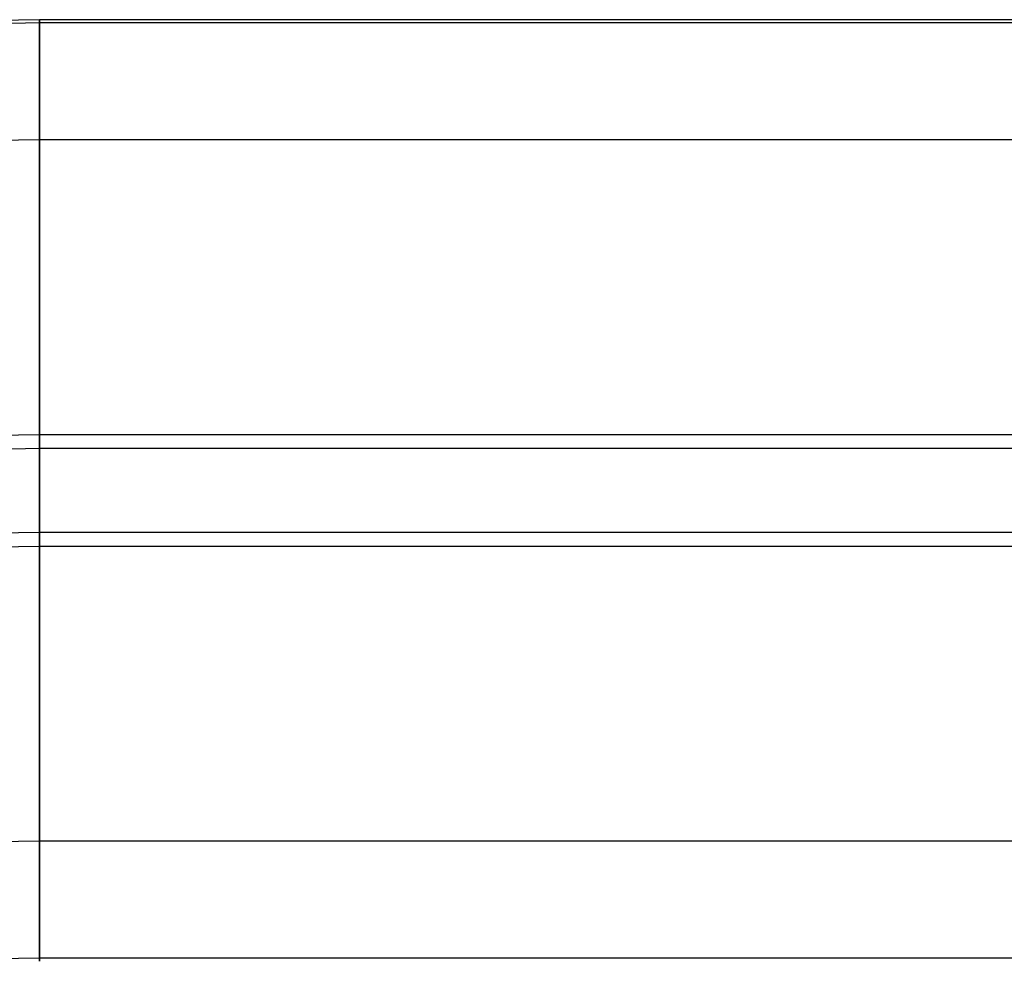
# Model space of a CAD drawing. Header units: millimetres. Extents: x -653 to -103, y 0 to 350.
# Tile 36 of 112: x -607 to -591, y 318 to 334. Entities that reach past the tile are written whole.
import ezdxf

# ---------------------------------------------------------------- set-up
doc = ezdxf.new("R2010")
doc.units = ezdxf.units.MM
doc.layers.add('Level Side Table Ferm Living', color=7, linetype='Continuous', true_color=0x000000)

msp = doc.modelspace()

# ---------------------------------------------------------------- linework, layer by layer
at = {"layer": 'Level Side Table Ferm Living'}
for p, q in [((-606.937, 334, 223), (-608.508, 333.973, 223)), ((-606.937, 334, 225), (-608.508, 333.973, 225)), ((-606.937, 334, 224), (-608.508, 333.973, 224)), ((-606.937, 333.944, 215.949), (-608.506, 333.917, 215.949)), ((-223.937, 334, 223), (-606.937, 334, 223)), ((-606.937, 334, 223), (-606.937, 334, 225)), ((-223.937, 334, 225), (-606.937, 334, 225)), ((-223.937, 334, 224), (-606.937, 334, 224)), ((-606.937, 333.996, 215.257), (-606.937, 334, 214.979)), ((-606.937, 334, 214.979), (-606.937, 333.994, 214.702)), ((-606.937, 333.982, 215.534), (-606.937, 333.996, 215.257)), ((-606.937, 333.994, 214.702), (-606.937, 333.979, 214.424)), ((-606.937, 333.959, 215.811), (-606.937, 333.982, 215.534)), ((-606.937, 333.979, 214.424), (-606.937, 333.954, 214.148)), ((-606.937, 333.926, 216.087), (-606.937, 333.959, 215.811)), ((-606.937, 333.954, 214.148), (-606.937, 333.92, 213.872)), ((-223.937, 333.944, 215.949), (-606.937, 333.944, 215.949)), ((-606.937, 333.883, 216.361), (-606.937, 333.926, 216.087)), ((-606.937, 333.92, 213.872), (-606.937, 333.876, 213.598)), ((-606.937, 333.831, 216.634), (-606.937, 333.883, 216.361)), ((-606.937, 333.876, 213.598), (-606.937, 333.823, 213.325)), ((-606.937, 333.77, 216.905), (-606.937, 333.831, 216.634)), ((-606.937, 333.823, 213.325), (-606.937, 333.76, 213.055)), ((-606.937, 333.699, 217.173), (-606.937, 333.77, 216.905)), ((-606.937, 333.76, 213.055), (-606.937, 333.688, 212.787)), ((-606.937, 333.619, 217.439), (-606.937, 333.699, 217.173)), ((-606.937, 333.688, 212.787), (-606.937, 333.606, 212.521)), ((-606.937, 333.53, 217.702), (-606.937, 333.619, 217.439)), ((-606.937, 333.606, 212.521), (-606.937, 333.516, 212.259)), ((-606.937, 333.432, 217.962), (-606.937, 333.53, 217.702)), ((-606.937, 333.516, 212.259), (-606.937, 333.416, 212)), ((-606.937, 333.324, 218.218), (-606.937, 333.432, 217.962)), ((-606.937, 333.416, 212), (-606.937, 333.307, 211.744)), ((-606.937, 333.208, 218.47), (-606.937, 333.324, 218.218)), ((-606.937, 333.307, 211.744), (-606.937, 333.19, 211.492)), ((-606.937, 333.083, 218.718), (-606.937, 333.208, 218.47)), ((-606.937, 333.19, 211.492), (-606.937, 333.064, 211.245)), ((-606.937, 332.95, 218.962), (-606.937, 333.083, 218.718)), ((-606.937, 333.064, 211.245), (-606.937, 332.929, 211.002)), ((-606.937, 332.808, 219.201), (-606.937, 332.95, 218.962)), ((-606.937, 332.929, 211.002), (-606.937, 332.786, 210.764)), ((-606.937, 332.659, 219.434), (-606.937, 332.808, 219.201)), ((-606.937, 332.786, 210.764), (-606.937, 332.635, 210.531)), ((-606.937, 332.501, 219.663), (-606.937, 332.659, 219.434)), ((-606.937, 332.635, 210.531), (-606.937, 332.476, 210.303)), ((-606.937, 332.335, 219.886), (-606.937, 332.501, 219.663)), ((-606.937, 332.476, 210.303), (-606.937, 332.309, 210.081)), ((-606.937, 332.161, 220.103), (-606.937, 332.335, 219.886)), ((-606.937, 332.309, 210.081), (-606.937, 332.135, 209.865)), ((-606.937, 331.981, 220.313), (-606.937, 332.161, 220.103)), ((-606.937, 332.135, 209.865), (-606.937, 331.953, 209.656)), ((-606.937, 331.958, 215.712), (-608.438, 331.932, 215.712)), ((-606.937, 331.996, 214.776), (-606.937, 332, 214.984)), ((-606.937, 332, 214.984), (-606.937, 331.997, 215.193)), ((-606.937, 331.997, 215.193), (-606.937, 331.987, 215.401)), ((-606.937, 331.984, 214.568), (-606.937, 331.996, 214.776)), ((-606.937, 331.987, 215.401), (-606.937, 331.969, 215.608)), ((-606.937, 331.966, 214.361), (-606.937, 331.984, 214.568)), ((-606.937, 331.793, 220.518), (-606.937, 331.981, 220.313)), ((-606.937, 331.969, 215.608), (-606.937, 331.944, 215.815)), ((-606.937, 331.94, 214.154), (-606.937, 331.966, 214.361)), ((-223.937, 331.958, 215.712), (-606.937, 331.958, 215.712)), ((-606.937, 331.953, 209.656), (-606.937, 331.764, 209.452)), ((-606.937, 331.944, 215.815), (-606.937, 331.913, 216.021)), ((-606.937, 331.907, 213.948), (-606.937, 331.94, 214.154)), ((-606.937, 331.913, 216.021), (-606.937, 331.874, 216.225)), ((-606.937, 331.867, 213.744), (-606.937, 331.907, 213.948)), ((-606.937, 331.874, 216.225), (-606.937, 331.827, 216.428)), ((-606.937, 331.82, 213.541), (-606.937, 331.867, 213.744)), ((-606.937, 331.827, 216.428), (-606.937, 331.774, 216.63)), ((-606.937, 331.766, 213.34), (-606.937, 331.82, 213.541)), ((-606.937, 331.598, 220.715), (-606.937, 331.793, 220.518)), ((-606.937, 331.774, 216.63), (-606.937, 331.714, 216.829)), ((-606.937, 331.705, 213.141), (-606.937, 331.766, 213.34)), ((-606.937, 331.764, 209.452), (-606.937, 331.568, 209.255)), ((-606.937, 331.714, 216.829), (-606.937, 331.647, 217.027)), ((-606.937, 331.637, 212.944), (-606.937, 331.705, 213.141)), ((-606.937, 331.647, 217.027), (-606.937, 331.574, 217.221)), ((-606.937, 331.562, 212.75), (-606.937, 331.637, 212.944)), ((-606.937, 331.396, 220.906), (-606.937, 331.598, 220.715)), ((-606.937, 331.574, 217.221), (-606.937, 331.493, 217.413)), ((-606.937, 331.568, 209.255), (-606.937, 331.365, 209.066)), ((-606.937, 331.481, 212.558), (-606.937, 331.562, 212.75)), ((-606.937, 331.493, 217.413), (-606.937, 331.406, 217.603)), ((-606.937, 331.393, 212.369), (-606.937, 331.481, 212.558)), ((-606.937, 331.406, 217.603), (-606.937, 331.313, 217.789)), ((-606.937, 331.188, 221.09), (-606.937, 331.396, 220.906)), ((-606.937, 331.298, 212.184), (-606.937, 331.393, 212.369)), ((-606.937, 331.365, 209.066), (-606.937, 331.156, 208.883)), ((-606.937, 331.313, 217.789), (-606.937, 331.213, 217.971)), ((-606.937, 331.197, 212.001), (-606.937, 331.298, 212.184)), ((-606.937, 331.213, 217.971), (-606.937, 331.106, 218.15)), ((-606.937, 331.09, 211.823), (-606.937, 331.197, 212.001)), ((-606.937, 330.973, 221.266), (-606.937, 331.188, 221.09)), ((-606.937, 331.156, 208.883), (-606.937, 330.94, 208.708)), ((-606.937, 331.106, 218.15), (-606.937, 330.994, 218.326)), ((-606.937, 330.976, 211.648), (-606.937, 331.09, 211.823)), ((-606.937, 330.994, 218.326), (-606.937, 330.875, 218.497)), ((-606.937, 330.857, 211.477), (-606.937, 330.976, 211.648)), ((-606.937, 330.753, 221.435), (-606.937, 330.973, 221.266)), ((-606.937, 330.94, 208.708), (-606.937, 330.719, 208.54)), ((-606.937, 330.875, 218.497), (-606.937, 330.751, 218.664)), ((-606.937, 330.732, 211.311), (-606.937, 330.857, 211.477)), ((-606.937, 330.526, 221.596), (-606.937, 330.753, 221.435)), ((-606.937, 330.751, 218.664), (-606.937, 330.621, 218.827)), ((-606.937, 330.601, 211.149), (-606.937, 330.732, 211.311)), ((-606.937, 330.719, 208.54), (-606.937, 330.492, 208.38)), ((-606.937, 330.621, 218.827), (-606.937, 330.485, 218.985)), ((-606.937, 330.465, 210.992), (-606.937, 330.601, 211.149)), ((-606.937, 330.295, 221.749), (-606.937, 330.526, 221.596)), ((-606.937, 330.492, 208.38), (-606.937, 330.26, 208.228)), ((-606.937, 330.485, 218.985), (-606.937, 330.344, 219.138)), ((-606.937, 330.323, 210.839), (-606.937, 330.465, 210.992)), ((-606.937, 330.344, 219.138), (-606.937, 330.198, 219.287)), ((-606.937, 330.176, 210.692), (-606.937, 330.323, 210.839)), ((-606.937, 330.058, 221.894), (-606.937, 330.295, 221.749)), ((-606.937, 330.26, 208.228), (-606.937, 330.022, 208.085)), ((-606.937, 330.198, 219.287), (-606.937, 330.047, 219.43)), ((-606.937, 330.024, 210.549), (-606.937, 330.176, 210.692)), ((-606.937, 329.816, 222.031), (-606.937, 330.058, 221.894)), ((-606.937, 330.047, 219.43), (-606.937, 329.891, 219.567)), ((-606.937, 329.867, 210.412), (-606.937, 330.024, 210.549)), ((-606.937, 330.022, 208.085), (-606.937, 329.78, 207.949)), ((-606.937, 329.891, 219.567), (-606.937, 329.73, 219.7)), ((-606.937, 329.705, 210.281), (-606.937, 329.867, 210.412)), ((-606.937, 329.57, 222.159), (-606.937, 329.816, 222.031)), ((-606.937, 329.78, 207.949), (-606.937, 329.533, 207.822)), ((-606.937, 329.73, 219.7), (-606.937, 329.565, 219.826)), ((-606.937, 329.539, 210.155), (-606.937, 329.705, 210.281)), ((-606.937, 329.319, 222.279), (-606.937, 329.57, 222.159)), ((-606.937, 329.565, 219.826), (-606.937, 329.395, 219.947)), ((-606.937, 329.369, 210.035), (-606.937, 329.539, 210.155)), ((-606.937, 329.533, 207.822), (-606.937, 329.281, 207.704)), ((-606.937, 329.395, 219.947), (-606.937, 329.221, 220.062)), ((-606.937, 329.195, 209.921), (-606.937, 329.369, 210.035)), ((-606.937, 329.065, 222.39), (-606.937, 329.319, 222.279)), ((-606.937, 329.281, 207.704), (-606.937, 329.026, 207.594)), ((-606.937, 329.221, 220.062), (-606.937, 329.043, 220.171)), ((-606.937, 329.017, 209.813), (-606.937, 329.195, 209.921)), ((-606.937, 328.806, 222.492), (-606.937, 329.065, 222.39)), ((-606.937, 329.043, 220.171), (-606.937, 328.862, 220.273)), ((-606.937, 329.026, 207.594), (-606.937, 328.767, 207.494)), ((-606.937, 328.835, 209.712), (-606.937, 329.017, 209.813)), ((-606.937, 328.862, 220.273), (-606.937, 328.677, 220.369)), ((-606.937, 328.649, 209.617), (-606.937, 328.835, 209.712)), ((-606.937, 328.545, 222.584), (-606.937, 328.806, 222.492)), ((-606.937, 328.767, 207.494), (-606.937, 328.505, 207.402)), ((-606.937, 328.677, 220.369), (-606.937, 328.489, 220.459)), ((-606.937, 328.461, 209.528), (-606.937, 328.649, 209.617)), ((-606.937, 328.28, 222.668), (-606.937, 328.545, 222.584)), ((-606.937, 328.505, 207.402), (-606.937, 328.24, 207.32)), ((-606.937, 328.489, 220.459), (-606.937, 328.299, 220.542)), ((-606.937, 328.27, 209.446), (-606.937, 328.461, 209.528)), ((-606.937, 328.299, 220.542), (-606.937, 328.105, 220.619)), ((-606.937, 328.012, 222.743), (-606.937, 328.28, 222.668)), ((-606.937, 328.075, 209.37), (-606.937, 328.27, 209.446)), ((-606.937, 328.24, 207.32), (-606.937, 327.972, 207.247)), ((-606.937, 328.105, 220.619), (-606.937, 327.908, 220.688)), ((-606.937, 327.879, 209.302), (-606.937, 328.075, 209.37)), ((-606.937, 327.742, 222.808), (-606.937, 328.012, 222.743)), ((-606.937, 327.972, 207.247), (-606.937, 327.702, 207.183)), ((-606.937, 327.908, 220.688), (-606.937, 327.71, 220.751)), ((-606.937, 327.68, 209.24), (-606.937, 327.879, 209.302)), ((-606.937, 327.47, 222.864), (-606.937, 327.742, 222.808)), ((-606.937, 327.71, 220.751), (-606.937, 327.509, 220.807)), ((-606.937, 327.702, 207.183), (-606.937, 327.429, 207.129)), ((-606.937, 327.479, 209.185), (-606.937, 327.68, 209.24)), ((-606.937, 327.509, 220.807), (-606.937, 327.307, 220.856)), ((-606.937, 327.276, 209.137), (-606.937, 327.479, 209.185)), ((-606.937, 327.197, 222.91), (-606.937, 327.47, 222.864)), ((-606.937, 327.429, 207.129), (-606.937, 327.155, 207.084)), ((-606.937, 327.307, 220.856), (-606.937, 327.103, 220.898)), ((-606.937, 327.072, 209.097), (-606.937, 327.276, 209.137)), ((-606.937, 326.921, 222.947), (-606.937, 327.197, 222.91)), ((-606.937, 327.155, 207.084), (-606.937, 326.88, 207.049)), ((-606.937, 327.103, 220.898), (-606.937, 326.897, 220.932)), ((-606.937, 326.867, 209.063), (-606.937, 327.072, 209.097)), ((-606.937, 326.949, 207.056), (-608.267, 326.926, 207.056)), ((-223.937, 326.949, 207.056), (-606.937, 326.949, 207.056)), ((-606.937, 326.645, 222.974), (-606.937, 326.921, 222.947)), ((-606.937, 326.897, 220.932), (-606.937, 326.691, 220.96)), ((-606.937, 326.88, 207.049), (-606.937, 326.603, 207.023)), ((-606.937, 326.712, 209.042), (-608.259, 326.689, 209.042)), ((-606.937, 326.66, 209.036), (-606.937, 326.867, 209.063)), ((-223.937, 326.712, 209.042), (-606.937, 326.712, 209.042)), ((-606.937, 326.691, 220.96), (-606.937, 326.484, 220.98)), ((-606.937, 326.453, 209.017), (-606.937, 326.66, 209.036)), ((-606.937, 326.368, 222.992), (-606.937, 326.645, 222.974)), ((-606.937, 326.603, 207.023), (-606.937, 326.326, 207.007)), ((-606.937, 326.484, 220.98), (-606.937, 326.276, 220.994)), ((-606.937, 326.245, 209.005), (-606.937, 326.453, 209.017)), ((-606.937, 326.09, 222.999), (-606.937, 326.368, 222.992)), ((-606.937, 326.326, 207.007), (-606.937, 326.049, 207)), ((-606.937, 326.276, 220.994), (-606.937, 326.068, 221)), ((-606.937, 326.036, 209), (-606.937, 326.245, 209.005)), ((-606.937, 325.813, 222.998), (-606.937, 326.09, 222.999)), ((-606.937, 326.068, 221), (-606.937, 325.859, 220.998)), ((-606.937, 326.049, 207), (-606.937, 325.771, 207.003)), ((-606.937, 325.828, 209.002), (-606.937, 326.036, 209)), ((-606.937, 325.859, 220.998), (-606.937, 325.651, 220.99)), ((-606.937, 325.62, 209.012), (-606.937, 325.828, 209.002)), ((-606.937, 325.535, 222.986), (-606.937, 325.813, 222.998)), ((-606.937, 325.771, 207.003), (-606.937, 325.494, 207.016)), ((-606.937, 325.651, 220.99), (-606.937, 325.444, 220.974)), ((-606.937, 325.413, 209.029), (-606.937, 325.62, 209.012)), ((-606.937, 325.258, 222.966), (-606.937, 325.535, 222.986)), ((-606.937, 325.494, 207.016), (-606.937, 325.217, 207.038)), ((-606.937, 325.444, 220.974), (-606.937, 325.237, 220.951)), ((-606.937, 325.206, 209.053), (-606.937, 325.413, 209.029)), ((-606.937, 325.288, 220.958), (-608.21, 325.267, 220.958)), ((-223.937, 325.288, 220.958), (-606.937, 325.288, 220.958)), ((-606.937, 324.982, 222.935), (-606.937, 325.258, 222.966)), ((-606.937, 325.237, 220.951), (-606.937, 325.031, 220.921)), ((-606.937, 325.217, 207.038), (-606.937, 324.941, 207.07)), ((-606.937, 325, 209.084), (-606.937, 325.206, 209.053)), ((-606.937, 325.051, 222.944), (-608.202, 325.029, 222.944)), ((-223.937, 325.051, 222.943), (-606.937, 325.051, 222.944)), ((-606.937, 325.031, 220.921), (-606.937, 324.826, 220.884)), ((-606.937, 324.795, 209.122), (-606.937, 325, 209.084)), ((-606.937, 324.707, 222.895), (-606.937, 324.982, 222.935)), ((-606.937, 324.941, 207.07), (-606.937, 324.666, 207.112)), ((-606.937, 324.826, 220.884), (-606.937, 324.622, 220.84)), ((-606.937, 324.592, 209.168), (-606.937, 324.795, 209.122)), ((-606.937, 324.434, 222.845), (-606.937, 324.707, 222.895)), ((-606.937, 324.666, 207.112), (-606.937, 324.393, 207.163)), ((-606.937, 324.622, 220.84), (-606.937, 324.42, 220.788)), ((-606.937, 324.39, 209.22), (-606.937, 324.592, 209.168)), ((-606.937, 324.163, 222.786), (-606.937, 324.434, 222.845)), ((-606.937, 324.42, 220.788), (-606.937, 324.22, 220.73)), ((-606.937, 324.393, 207.163), (-606.937, 324.122, 207.223)), ((-606.937, 324.191, 209.279), (-606.937, 324.39, 209.22)), ((-606.937, 324.22, 220.73), (-606.937, 324.023, 220.665)), ((-606.937, 323.993, 209.346), (-606.937, 324.191, 209.279)), ((-606.937, 323.894, 222.718), (-606.937, 324.163, 222.786)), ((-606.937, 324.122, 207.223), (-606.937, 323.854, 207.293)), ((-606.937, 324.023, 220.665), (-606.937, 323.827, 220.593)), ((-606.937, 323.798, 209.419), (-606.937, 323.993, 209.346)), ((-606.937, 323.627, 222.64), (-606.937, 323.894, 222.718)), ((-606.937, 323.854, 207.293), (-606.937, 323.587, 207.372)), ((-606.937, 323.827, 220.593), (-606.937, 323.634, 220.514)), ((-606.937, 323.606, 209.498), (-606.937, 323.798, 209.419)), ((-606.937, 323.634, 220.514), (-606.937, 323.444, 220.429)), ((-606.937, 323.363, 222.553), (-606.937, 323.627, 222.64)), ((-606.937, 323.416, 209.585), (-606.937, 323.606, 209.498)), ((-606.937, 323.587, 207.372), (-606.937, 323.324, 207.461)), ((-606.937, 323.444, 220.429), (-606.937, 323.258, 220.337)), ((-606.937, 323.23, 209.678), (-606.937, 323.416, 209.585)), ((-606.937, 323.103, 222.457), (-606.937, 323.363, 222.553)), ((-606.937, 323.324, 207.461), (-606.937, 323.064, 207.558)), ((-606.937, 323.258, 220.337), (-606.937, 323.074, 220.238)), ((-606.937, 323.047, 209.777), (-606.937, 323.23, 209.678)), ((-606.937, 322.846, 222.352), (-606.937, 323.103, 222.457)), ((-606.937, 323.074, 220.238), (-606.937, 322.894, 220.133)), ((-606.937, 323.064, 207.558), (-606.937, 322.808, 207.665)), ((-606.937, 322.867, 209.883), (-606.937, 323.047, 209.777)), ((-606.937, 322.894, 220.133), (-606.937, 322.718, 220.023)), ((-606.937, 322.692, 209.995), (-606.937, 322.867, 209.883)), ((-606.937, 322.593, 222.238), (-606.937, 322.846, 222.352)), ((-606.937, 322.808, 207.665), (-606.937, 322.555, 207.78)), ((-606.937, 322.718, 220.023), (-606.937, 322.545, 219.906)), ((-606.937, 322.52, 210.112), (-606.937, 322.692, 209.995)), ((-606.937, 322.343, 222.115), (-606.937, 322.593, 222.238)), ((-606.937, 322.555, 207.78), (-606.937, 322.306, 207.904)), ((-606.937, 322.545, 219.906), (-606.937, 322.377, 219.783)), ((-606.937, 322.352, 210.236), (-606.937, 322.52, 210.112)), ((-606.937, 322.377, 219.783), (-606.937, 322.213, 219.654)), ((-606.937, 322.189, 210.366), (-606.937, 322.352, 210.236)), ((-606.937, 322.099, 221.984), (-606.937, 322.343, 222.115)), ((-606.937, 322.306, 207.904), (-606.937, 322.062, 208.036)), ((-606.937, 322.213, 219.654), (-606.937, 322.054, 219.52)), ((-606.937, 322.031, 210.501), (-606.937, 322.189, 210.366)), ((-606.937, 321.859, 221.845), (-606.937, 322.099, 221.984)), ((-606.937, 322.062, 208.036), (-606.937, 321.823, 208.177)), ((-606.937, 322.054, 219.52), (-606.937, 321.9, 219.38)), ((-606.937, 321.877, 210.641), (-606.937, 322.031, 210.501)), ((-606.937, 321.9, 219.38), (-606.937, 321.75, 219.235)), ((-606.937, 321.728, 210.787), (-606.937, 321.877, 210.641)), ((-606.937, 321.624, 221.697), (-606.937, 321.859, 221.845)), ((-606.937, 321.823, 208.177), (-606.937, 321.589, 208.326)), ((-606.937, 321.75, 219.235), (-606.937, 321.606, 219.085)), ((-606.937, 321.584, 210.938), (-606.937, 321.728, 210.787)), ((-606.937, 321.394, 221.541), (-606.937, 321.624, 221.697)), ((-606.937, 321.606, 219.085), (-606.937, 321.466, 218.93)), ((-606.937, 321.589, 208.326), (-606.937, 321.36, 208.483)), ((-606.937, 321.446, 211.093), (-606.937, 321.584, 210.938)), ((-606.937, 321.466, 218.93), (-606.937, 321.333, 218.771)), ((-606.937, 321.313, 211.254), (-606.937, 321.446, 211.093)), ((-606.937, 321.169, 221.377), (-606.937, 321.394, 221.541)), ((-606.937, 321.36, 208.483), (-606.937, 321.136, 208.648)), ((-606.937, 321.333, 218.771), (-606.937, 321.205, 218.606)), ((-606.937, 321.186, 211.419), (-606.937, 321.313, 211.254)), ((-606.937, 321.205, 218.606), (-606.937, 321.082, 218.438)), ((-606.937, 321.065, 211.588), (-606.937, 321.186, 211.419)), ((-606.937, 320.951, 221.205), (-606.937, 321.169, 221.377)), ((-606.937, 321.136, 208.648), (-606.937, 320.919, 208.821)), ((-606.937, 321.082, 218.438), (-606.937, 320.966, 218.265)), ((-606.937, 320.949, 211.761), (-606.937, 321.065, 211.588)), ((-606.937, 320.966, 218.265), (-606.937, 320.856, 218.088)), ((-606.937, 320.739, 221.027), (-606.937, 320.951, 221.205)), ((-606.937, 320.84, 211.939), (-606.937, 320.949, 211.761)), ((-606.937, 320.919, 208.821), (-606.937, 320.707, 209.001)), ((-606.937, 320.856, 218.088), (-606.937, 320.752, 217.908)), ((-606.937, 320.737, 212.12), (-606.937, 320.84, 211.939)), ((-606.937, 320.752, 217.908), (-606.937, 320.654, 217.724)), ((-606.937, 320.533, 220.84), (-606.937, 320.739, 221.027)), ((-606.937, 320.64, 212.304), (-606.937, 320.737, 212.12)), ((-606.937, 320.707, 209.001), (-606.937, 320.502, 209.188)), ((-606.937, 320.654, 217.724), (-606.937, 320.563, 217.537)), ((-606.937, 320.55, 212.492), (-606.937, 320.64, 212.304)), ((-606.937, 320.563, 217.537), (-606.937, 320.478, 217.347)), ((-606.937, 320.466, 212.682), (-606.937, 320.55, 212.492)), ((-606.937, 320.333, 220.647), (-606.937, 320.533, 220.84)), ((-606.937, 320.502, 209.188), (-606.937, 320.304, 209.383)), ((-606.937, 320.478, 217.347), (-606.937, 320.4, 217.153)), ((-606.937, 320.389, 212.876), (-606.937, 320.466, 212.682)), ((-606.937, 320.4, 217.153), (-606.937, 320.328, 216.958)), ((-606.937, 320.318, 213.072), (-606.937, 320.389, 212.876)), ((-606.937, 320.141, 220.447), (-606.937, 320.333, 220.647)), ((-606.937, 320.328, 216.958), (-606.937, 320.264, 216.76)), ((-606.937, 320.255, 213.27), (-606.937, 320.318, 213.072)), ((-606.937, 320.304, 209.383), (-606.937, 320.112, 209.584)), ((-606.937, 320.264, 216.76), (-606.937, 320.206, 216.56)), ((-606.937, 320.198, 213.471), (-606.937, 320.255, 213.27)), ((-606.937, 320.206, 216.56), (-606.937, 320.156, 216.358)), ((-606.937, 320.149, 213.673), (-606.937, 320.198, 213.471)), ((-606.937, 320.042, 214.288), (-608.031, 320.024, 214.288)), ((-606.937, 320.156, 216.358), (-606.937, 320.112, 216.154)), ((-606.937, 320.106, 213.877), (-606.937, 320.149, 213.673)), ((-606.937, 319.955, 220.24), (-606.937, 320.141, 220.447)), ((-606.937, 320.112, 209.584), (-606.937, 319.928, 209.791)), ((-606.937, 320.112, 216.154), (-606.937, 320.076, 215.949)), ((-606.937, 320.071, 214.082), (-606.937, 320.106, 213.877)), ((-606.937, 320.076, 215.949), (-606.937, 320.046, 215.743)), ((-606.937, 320.042, 214.288), (-606.937, 320.071, 214.082)), ((-606.937, 320.046, 215.743), (-606.937, 320.024, 215.536)), ((-223.937, 320.042, 214.288), (-606.937, 320.042, 214.288)), ((-606.937, 320.021, 214.496), (-606.937, 320.042, 214.288)), ((-606.937, 320.024, 215.536), (-606.937, 320.009, 215.328)), ((-606.937, 320.007, 214.703), (-606.937, 320.021, 214.496)), ((-606.937, 320.009, 215.328), (-606.937, 320.001, 215.12)), ((-606.937, 320.001, 214.911), (-606.937, 320.007, 214.703)), ((-606.937, 320.001, 215.12), (-606.937, 320.001, 214.911)), ((-606.937, 319.777, 220.027), (-606.937, 319.955, 220.24)), ((-606.937, 319.928, 209.791), (-606.937, 319.751, 210.005)), ((-606.937, 319.606, 219.808), (-606.937, 319.777, 220.027)), ((-606.937, 319.751, 210.005), (-606.937, 319.581, 210.225)), ((-606.937, 319.443, 219.584), (-606.937, 319.606, 219.808)), ((-606.937, 319.581, 210.225), (-606.937, 319.419, 210.451)), ((-606.937, 319.288, 219.353), (-606.937, 319.443, 219.584)), ((-606.937, 319.419, 210.451), (-606.937, 319.266, 210.682)), ((-606.937, 319.141, 219.118), (-606.937, 319.288, 219.353)), ((-606.937, 319.266, 210.682), (-606.937, 319.12, 210.918)), ((-606.937, 319.002, 218.877), (-606.937, 319.141, 219.118)), ((-606.937, 319.12, 210.918), (-606.937, 318.982, 211.159)), ((-606.937, 318.872, 218.632), (-606.937, 319.002, 218.877)), ((-606.937, 318.982, 211.159), (-606.937, 318.853, 211.405)), ((-606.937, 318.75, 218.382), (-606.937, 318.872, 218.632)), ((-606.937, 318.853, 211.405), (-606.937, 318.733, 211.655)), ((-606.937, 318.637, 218.129), (-606.937, 318.75, 218.382)), ((-606.937, 318.733, 211.655), (-606.937, 318.621, 211.91)), ((-606.937, 318.533, 217.871), (-606.937, 318.637, 218.129)), ((-606.937, 318.621, 211.91), (-606.937, 318.518, 212.168)), ((-606.937, 318.438, 217.61), (-606.937, 318.533, 217.871)), ((-606.937, 318.518, 212.168), (-606.937, 318.424, 212.429)), ((-606.937, 318.352, 217.346), (-606.937, 318.438, 217.61)), ((-606.937, 318.424, 212.429), (-606.937, 318.34, 212.694)), ((-606.937, 318.275, 217.079), (-606.937, 318.352, 217.346)), ((-606.937, 318.34, 212.694), (-606.937, 318.264, 212.961)), ((-606.937, 318.207, 216.81), (-606.937, 318.275, 217.079)), ((-606.937, 318.264, 212.961), (-606.937, 318.198, 213.23)), ((-606.937, 318.149, 216.539), (-606.937, 318.207, 216.81)), ((-606.937, 318.198, 213.23), (-606.937, 318.141, 213.502)), ((-606.937, 318.056, 214.051), (-607.964, 318.039, 214.051)), ((-606.937, 318.101, 216.265), (-606.937, 318.149, 216.539)), ((-606.937, 318.141, 213.502), (-606.937, 318.094, 213.776)), ((-606.937, 318.062, 215.99), (-606.937, 318.101, 216.265)), ((-606.937, 318.094, 213.776), (-606.937, 318.056, 214.051)), ((-606.937, 318.032, 215.714), (-606.937, 318.062, 215.99)), ((-223.937, 318.056, 214.051), (-606.937, 318.056, 214.051)), ((-606.937, 318.056, 214.051), (-606.937, 318.028, 214.327)), ((-606.937, 318.012, 215.437), (-606.937, 318.032, 215.714)), ((-606.937, 318.028, 214.327), (-606.937, 318.01, 214.604)), ((-606.937, 318.002, 215.16), (-606.937, 318.012, 215.437)), ((-606.937, 318.01, 214.604), (-606.937, 318.001, 214.882)), ((-606.937, 318.001, 214.882), (-606.937, 318.002, 215.16))]:
    msp.add_line(p, q, dxfattribs=at)

doc.saveas('drawing.dxf')
